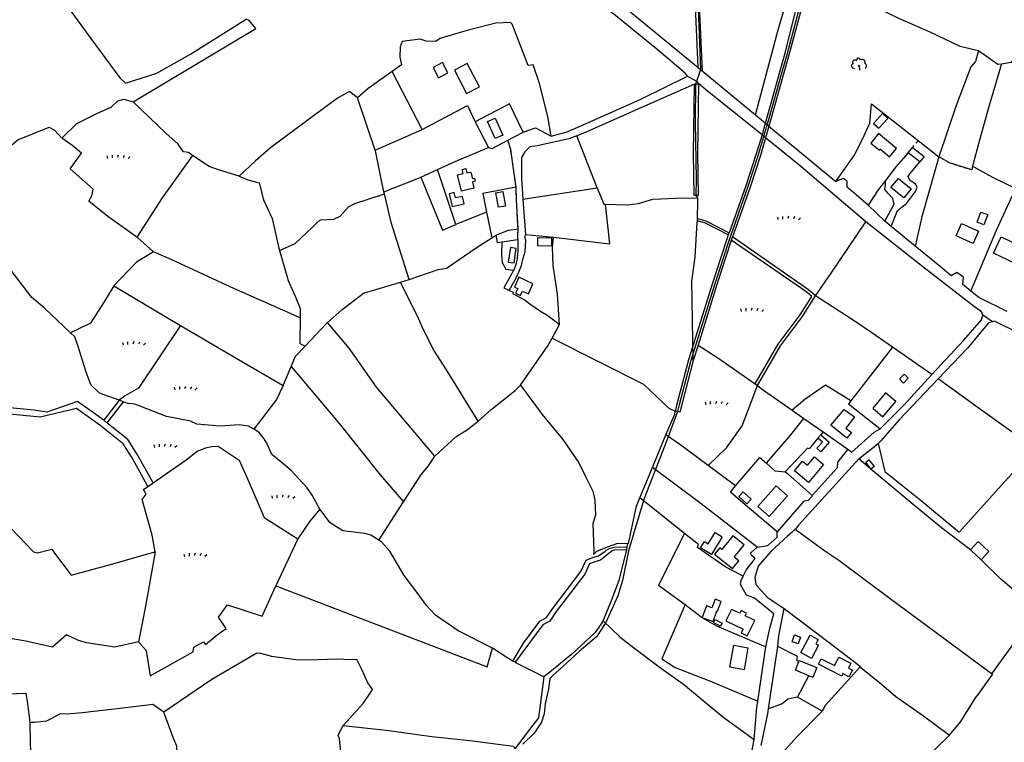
# Model space of a CAD drawing. Extents: x 119999 to 6050531, y -19778 to 3735158.
# Tile 51 of 66: x 2160877 to 2880351, y 1667415 to 2195552. Entities that reach past the tile are written whole.
import ezdxf

# ---------------------------------------------------------------- set-up
doc = ezdxf.new("R2010")
doc.units = 0
doc.header["$LTSCALE"] = 20
doc.linetypes.add('PECK', pattern=[0.2, 0.1, -0.1])
for name, color, linetype in [('90 - SITE GENERALLY', 2, 'Continuous'), ('BDY_RIGHT', 7, 'Continuous'), ('BLD_OTL_S', 1, 'Continuous'), ('GEN_LIN_D', 3, 'Continuous'), ('GEN_PCK_D', 3, 'PECK'), ('LAND_SYMB', 6, 'Continuous'), ('OTHER_SYM', 6, 'Continuous'), ('ROADS', 7, 'Continuous'), ('TOWNLAND', 7, 'Continuous'), ('WATER_FTR', 4, 'Continuous')]:
    doc.layers.add(name, color=color, linetype=linetype)

# ---------------------------------------------------------------- blocks, each defined once
blk = doc.blocks.new('27', base_point=(148.352383, 311.221979))
for p, q in [((144.718675, 312.424787), (144.918538, 311.52541)), ((146.584048, 312.69127), (146.584048, 311.691962)), ((148.815833, 312.75789), (148.51604, 311.858512)), ((150.980998, 312.591337), (150.581275, 311.791892)), ((153.112853, 312.158305), (152.413338, 311.45879))]:
    blk.add_line(p, q)
blk = doc.blocks.new('23', base_point=(149.185809, 307.333247))
for p, q in [((148.664547, 309.128064), (149.124049, 308.690441)), ((149.124049, 308.690441), (149.445702, 309.073361)), ((149.124049, 308.690441), (149.169999, 307.322874)), ((149.313569, 307.698886), (149.313569, 307.698886))]:
    blk.add_line(p, q)
for centre, radius, start, end in [((147.180612, 308.892246), 0.897288, 128.278788, 274.496331), ((147.530482, 310.123129), 0.903805, 44.394719, 220.161368), ((148.832724, 311.050839), 0.714023, 354.391008, 181.210524), ((150.218607, 310.134934), 1.07549, 331.418139, 116.507497), ((150.870267, 308.882439), 0.947498, 293.22782, 64.195061)]:
    blk.add_arc(centre, radius, start, end)
blk = doc.blocks.new('1586')
at = {"layer": 'BDY_RIGHT'}
blk.add_line((122533.04, 308639.5), (122523.18, 308601.8), dxfattribs=at)
at = {"layer": 'BLD_OTL_S'}
for p, q in [((122690.16, 308791.17), (122693.26, 308795.15)), ((122698.63, 308784.56), (122690.16, 308791.17)), ((122624.18, 308582.63), (122626.33, 308585.1)), ((122743.4, 308493.71), (122735.54, 308501.08))]:
    blk.add_line(p, q, dxfattribs=at)
for points in [[(122346.92, 308846.15), (122353.75, 308849.7), (122349.82, 308857.24), (122343, 308853.68), (122346.92, 308846.15)], [(122358.53, 308851.68), (122367.39, 308834.62), (122376.79, 308839.5), (122367.93, 308856.56), (122358.53, 308851.68)], [(122671.39, 308819.88), (122664.85, 308812.78), (122668.59, 308809.33), (122675.13, 308816.43), (122671.39, 308819.88)], [(122388.35, 308816.53), (122393.82, 308804.07), (122388.23, 308801.62), (122382.76, 308814.07), (122388.35, 308816.53)], [(122681.61, 308794.38), (122668.42, 308805.29), (122662.72, 308798.41), (122669.11, 308793.12), (122669.78, 308793.93), (122676.58, 308788.31), (122681.61, 308794.38)], [(122693.26, 308795.15), (122701.74, 308788.54), (122698.63, 308784.56)], [(122363.62, 308763.32), (122360.83, 308775.06), (122364.88, 308776.03), (122364.14, 308779.11), (122366.8, 308779.74), (122367.57, 308776.51), (122370.55, 308777.22), (122371.71, 308772.37), (122373.3, 308772.75), (122373.82, 308770.56), (122371.74, 308770.06), (122372.82, 308765.5), (122363.62, 308763.32)], [(122682.97, 308772.58), (122692.36, 308764.96), (122686.92, 308758.25), (122677.53, 308765.87), (122682.97, 308772.58)], [(122354.72, 308761.34), (122356.86, 308751.9), (122365.78, 308753.91), (122364.53, 308759.42), (122359.31, 308758.24), (122358.43, 308762.18), (122354.72, 308761.34)], [(122393.94, 308762.95), (122395.75, 308752.33), (122390.68, 308751.46), (122388.86, 308762.08), (122393.94, 308762.95)], [(122748.27, 308746.05), (122745.39, 308738.67), (122740.43, 308740.6), (122743.31, 308747.99), (122748.27, 308746.05)], [(122729.1, 308739.55), (122741.58, 308733.99), (122737.59, 308725.04), (122725.11, 308730.6), (122729.1, 308739.55)], [(122419.57, 308729.27), (122429.52, 308729.1), (122429.42, 308723.04), (122419.47, 308723.21), (122419.57, 308729.27)], [(122758, 308729.74), (122773.76, 308722.37), (122768.19, 308710.46), (122752.43, 308717.84), (122758, 308729.74)], [(122399.55, 308722.02), (122397.92, 308711.43), (122402.11, 308710.78), (122403.74, 308721.37), (122399.55, 308722.02)], [(122405.72, 308700.27), (122402.38, 308693.08), (122404.78, 308691.97), (122403.23, 308688.63), (122406.84, 308686.96), (122408.35, 308690.23), (122412.56, 308688.28), (122415.92, 308695.54), (122405.72, 308700.27)], [(122687.08, 308629.57), (122683.68, 308625.96), (122686.81, 308623.01), (122690.21, 308626.62), (122687.08, 308629.57)], [(122673.61, 308615.73), (122664.25, 308604.53), (122671.62, 308598.37), (122680.98, 308609.56), (122673.61, 308615.73)], [(122650.79, 308598.19), (122644.58, 308590.07), (122648.64, 308586.76), (122645.39, 308582.79), (122633.64, 308592.18), (122643.42, 308603.72), (122650.79, 308598.19)], [(122626.33, 308585.1), (122632.43, 308579.79), (122626.34, 308572.8), (122623.48, 308575.28), (122627.42, 308579.8), (122624.18, 308582.63)], [(122628.21, 308563.53), (122617.29, 308550.34), (122607.02, 308558.84), (122612.84, 308565.87), (122616.45, 308562.88), (122621.55, 308569.04), (122628.21, 308563.53)], [(122662.94, 308560.05), (122659.05, 308565.08), (122661.46, 308566.94), (122665.34, 308561.91), (122662.94, 308560.05)], [(122593.68, 308547.79), (122580.28, 308532.82), (122588.45, 308525.51), (122601.85, 308540.48), (122593.68, 308547.79)], [(122569.49, 308543.49), (122575.29, 308538.23), (122572.16, 308534.79), (122566.36, 308540.04), (122569.49, 308543.49)], [(122554.21, 308510.51), (122546.34, 308497.69), (122538.37, 308502.58), (122541.16, 308507.13), (122543.98, 308505.4), (122549.06, 308513.67), (122554.21, 308510.51)], [(122561.99, 308511.31), (122553.94, 308501.4), (122552.47, 308502.59), (122548.68, 308497.92), (122561.66, 308487.37), (122566.35, 308493.14), (122563.04, 308495.83), (122570.2, 308504.65), (122561.99, 308511.31)], [(122735.54, 308501.08), (122741.26, 308507.19), (122749.12, 308499.81), (122743.4, 308493.71)], [(122549.01, 308464.97), (122546.73, 308458.75), (122542.73, 308460.22), (122539.55, 308451.56), (122547.52, 308448.64), (122550.41, 308456.51), (122550.79, 308456.37), (122553.36, 308463.38), (122549.01, 308464.97)], [(122556.95, 308449.22), (122569.45, 308443.13), (122568.11, 308440.39), (122572.52, 308438.24), (122578, 308449.49), (122571.11, 308452.85), (122572.08, 308454.83), (122568.02, 308456.81), (122566.99, 308454.7), (122561.03, 308457.6), (122556.95, 308449.22)], [(122549.17, 308450.28), (122554.08, 308447.44), (122552.79, 308445.2), (122547.87, 308448.03), (122549.17, 308450.28)], [(122611.54, 308437.32), (122609.82, 308432.34), (122605.36, 308433.88), (122607.09, 308438.87), (122611.54, 308437.32)], [(122611.57, 308425.95), (122618.43, 308438.8), (122624.4, 308435.62), (122622.64, 308432.33), (122624.58, 308431.3), (122619.47, 308421.73), (122611.57, 308425.95)], [(122573.06, 308429.58), (122570.15, 308413.37), (122559.82, 308415.22), (122562.72, 308431.44), (122573.06, 308429.58)], [(122617.5, 308409.07), (122607.68, 308413.06), (122610.26, 308419.39)], [(122610.26, 308419.39), (122610.57, 308420.17), (122623.31, 308414.99), (122620.42, 308407.88), (122617.5, 308409.07)], [(122626.55, 308421.53), (122636.2, 308416.57), (122639.36, 308422.72), (122648.29, 308418.14), (122646.52, 308414.7), (122649.35, 308413.25), (122646.85, 308408.39), (122642.44, 308410.65), (122641.52, 308408.86), (122624.53, 308417.59), (122626.55, 308421.53)]]:
    blk.add_lwpolyline(points, dxfattribs=at)
at = {"layer": 'GEN_LIN_D'}
for p, q in [((122335.03, 308808.33), (122313.04, 308850.63)), ((122536.57, 308853.63), (122538.24, 308852.24)), ((122538.24, 308852.24), (122539.59, 308851.16)), ((122539.59, 308851.16), (122578.58, 308818.9)), ((122300.71, 308793.23), (122287.62, 308831.37)), ((122373.58, 308813.86), (122383.41, 308795.21)), ((122585.88, 308812.86), (122588.37, 308810.8)), ((122300.71, 308793.23), (122335.03, 308808.33)), ((122397.64, 308800.45), (122408.67, 308806.28)), ((122588.37, 308810.8), (122637.24, 308770.3)), ((122462.86, 308765.64), (122447.96, 308803.66)), ((122585.9, 308802.3), (122583.32, 308804.44)), ((122697.43, 308800.17), (122712.4, 308788.42)), ((122333.91, 308773.53), (122346.08, 308779.03)), ((122359.57, 308738.86), (122346.08, 308779.03)), ((122307.36, 308761.25), (122306.99, 308762.8)), ((122408.63, 308757.38), (122462.86, 308765.64)), ((122408.63, 308757.38), (122410.48, 308731.54)), ((122536.22, 308758.47), (122535.9, 308740.61)), ((122382.07, 308747.95), (122359.57, 308738.86)), ((122382.07, 308747.95), (122386, 308729.11)), ((122672.97, 308741.22), (122660.95, 308752.98)), ((122677.76, 308737.33), (122672.97, 308741.22)), ((122695.31, 308723), (122677.76, 308737.33)), ((122386, 308729.11), (122388.83, 308731.09)), ((122393.1, 308726.26), (122404.82, 308728.01)), ((122410.48, 308731.54), (122430.88, 308729.69)), ((122319.03, 308696.63), (122325.53, 308698.55)), ((122109.55, 308693.96), (122158.33, 308665.14)), ((122396.12, 308691.9), (122398.58, 308690.72)), ((122429.93, 308655.71), (122435.35, 308665.66)), ((122678.75, 308649.11), (122648.29, 308610.03)), ((122707.48, 308629.19), (122678.75, 308649.11)), ((122233.38, 308621.16), (122239.2, 308635.07)), ((122533.04, 308639.5), (122523.18, 308601.8)), ((122113.56, 308610.38), (122102.4, 308595.85)), ((122116.39, 308609.33), (122104.64, 308594.03)), ((122116.39, 308609.33), (122113.56, 308610.38)), ((122648.29, 308610.03), (122646.5, 308607.72)), ((122646.5, 308607.72), (122669.72, 308589.61)), ((122521.65, 308602.13), (122519.96, 308602.54)), ((122523.18, 308601.8), (122521.65, 308602.13)), ((122605.34, 308603.14), (122613.93, 308597.1)), ((122613.93, 308597.1), (122627.9, 308587.28)), ((122104.64, 308594.03), (122102.4, 308595.85)), ((122503.2, 308561.28), (122513.14, 308585.05)), ((122627.9, 308587.28), (122626.33, 308585.1)), ((122627.9, 308587.28), (122645.97, 308574.58)), ((122493.95, 308539.06), (122503.2, 308561.28)), ((122564, 308547.86), (122543.86, 308562.83)), ((122662.94, 308560.05), (122654.15, 308567.71)), ((122134.51, 308547.39), (122138.29, 308550.04)), ((122303.31, 308508.22), (122321.44, 308536.24)), ((122526.69, 308513.04), (122493.95, 308539.06)), ((122244.14, 308509.25), (122227.95, 308474.89)), ((122484.44, 308501.07), (122484.78, 308503.26)), ((122484.78, 308503.26), (122485.18, 308505.8)), ((122580.25, 308390.49), (122586.13, 308430.28)), ((122588.09, 308384.9), (122594.87, 308430.44)), ((122402.88, 308419.04), (122401.31, 308419.72)), ((122609.15, 308393.34), (122617.5, 308409.07)), ((122627.29, 308383.16), (122609.15, 308393.34))]:
    blk.add_line(p, q, dxfattribs=at)
for points in [[(122578.58, 308818.9), (122594.99, 308881.11), (122606.61, 308920.16)], [(122613.63, 308909.21), (122601.33, 308862.93), (122597.18, 308848.47), (122588.25, 308816.24), (122580.57, 308789.76), (122573.03, 308766.57), (122558.7, 308726.21), (122548.82, 308695.53), (122531.3, 308639.39), (122522.88, 308607.13), (122521.65, 308602.13)], [(122585.88, 308812.86), (122600.36, 308864.97), (122609.93, 308903.51), (122616.16, 308926.47), (122621.7, 308948.74), (122630.79, 308981.64), (122645.97, 309028.59), (122661.15, 309076.41), (122675.66, 309119.42), (122687.97, 309158.67), (122701.3, 309199.28), (122711.43, 309229.45), (122715.13, 309242.3), (122717.32, 309250.52), (122718.63, 309261.99), (122719.49, 309304.18)], [(122017.97, 308977.2), (122062, 308917.42), (122089.47, 308879.36), (122114.1, 308845.97), (122118.24, 308842.26), (122141.04, 308849.39), (122165.11, 308863.05), (122206.33, 308888.98)], [(122528.89, 308847.28), (122527.05, 308849.48), (122506.36, 308867.05), (122447.81, 308915.01), (122407.58, 308948.48)], [(122448.42, 308925.21), (122480.97, 308899.46), (122536.57, 308853.63)], [(122617.91, 308920.32), (122633.58, 308913.19), (122660.78, 308900.41), (122683.07, 308889.62), (122705.9, 308879.56), (122727.96, 308869.28), (122741.52, 308866.03)], [(122758.2, 308856.23), (122765.28, 308857.59), (122768.58, 308860.11), (122776.93, 308858.01), (122781.98, 308861.54), (122792.14, 308880.14), (122800.89, 308892.56), (122803.37, 308895.76), (122813.42, 308888.78), (122817.92, 308884.76), (122820.17, 308882.04), (122827.39, 308874.07), (122831.74, 308871.33), (122838.46, 308867.42), (122849.09, 308859.44), (122860.28, 308851.66)], [(122123.83, 308828.56), (122213.55, 308882), (122208.58, 308887.99), (122206.33, 308888.98)], [(122429.21, 308803.39), (122426.92, 308817.75), (122420.65, 308842.01), (122416.14, 308855.5), (122412.38, 308855.14), (122404.26, 308876.53), (122400.78, 308885.19), (122399.58, 308886.38), (122388.81, 308885.99), (122369.57, 308881.02), (122359.42, 308878.15), (122348.08, 308874.84), (122344.91, 308872.61), (122337.9, 308872.75), (122333.61, 308874.27), (122320.45, 308872.71), (122319.01, 308868.73), (122318.7, 308861.16), (122319.98, 308855.54), (122313.04, 308850.63)], [(122741.52, 308866.03), (122739.29, 308858.07), (122735.8, 308854), (122725.25, 308825.81), (122712.4, 308788.42)], [(122741.52, 308866.03), (122755.68, 308856.04), (122758.2, 308856.23)], [(122758.2, 308856.23), (122749.4, 308825.91), (122742.26, 308800.43), (122737.18, 308781.54)], [(122313.04, 308850.63), (122295.47, 308838.17), (122287.62, 308831.37)], [(122429.21, 308803.39), (122440.94, 308806.71), (122460.92, 308815.35), (122494.71, 308830.39), (122528.89, 308847.28)], [(122534.07, 308841.44), (122496.94, 308825), (122453.62, 308805.95), (122447.96, 308803.66)], [(122536.9, 308841.86), (122535.42, 308841.19), (122534.07, 308841.44)], [(122583.32, 308804.44), (122543.43, 308836.3), (122536.9, 308841.86)], [(122287.62, 308831.37), (122281.76, 308836.16), (122273.09, 308831.23), (122250.79, 308814.71), (122224.17, 308794.84), (122213.27, 308785.28), (122201.35, 308774.11)], [(122071.78, 308801.97), (122082.51, 308812.63), (122097.7, 308820.22), (122107.77, 308824.72), (122112.7, 308829.36), (122116.98, 308830.58), (122123.83, 308828.56)], [(122167.06, 308789.41), (122164.15, 308791.38), (122160.55, 308792.05), (122156.76, 308797.68), (122147.66, 308805.67), (122123.83, 308828.56)], [(122408.67, 308806.28), (122398.9, 308826.95), (122373.58, 308813.86)], [(122637.24, 308770.3), (122650.56, 308789.36), (122656.6, 308800.73), (122662.16, 308812.89), (122663.26, 308827), (122697.43, 308800.17)], [(122335.03, 308808.33), (122368.03, 308825.76), (122373.58, 308813.86)], [(121993.49, 308752.27), (122001.73, 308759.39), (122010.78, 308768.65), (122019.01, 308778.16), (122025.19, 308786.56), (122034.96, 308796.96), (122039.46, 308800.68), (122062.3, 308809.97), (122066.28, 308807.76), (122071.78, 308801.97)], [(122408.67, 308806.28), (122417.9, 308809.4), (122429.21, 308803.39)], [(122126.41, 308729.67), (122105.31, 308744.69), (122091.37, 308755.86), (122093.57, 308759.82), (122094.45, 308764.66), (122077.74, 308779.61), (122086.1, 308791.05), (122078.9, 308796.74), (122071.78, 308801.97)], [(122383.41, 308795.21), (122386.15, 308794.37), (122397.64, 308800.45)], [(122447.96, 308803.66), (122442.05, 308801.38), (122418.9, 308796.41), (122413.6, 308795.53), (122410.03, 308792.09), (122407.48, 308787.8), (122407.55, 308772.41), (122408.63, 308757.38)], [(122659.24, 308740.74), (122610.2, 308782.42), (122585.9, 308802.3)], [(122306.99, 308762.8), (122300.91, 308792.64), (122300.71, 308793.23)], [(122346.08, 308779.03), (122361.22, 308785.87), (122383.41, 308795.21)], [(122690.16, 308791.17), (122681.05, 308781), (122673.55, 308771.14)], [(122167.06, 308789.41), (122145.06, 308758.47), (122126.41, 308729.67)], [(122201.35, 308774.11), (122186.1, 308778.83), (122179.25, 308781.19), (122167.06, 308789.41)], [(122677.76, 308737.33), (122682.33, 308749.15), (122684.72, 308751.05), (122688.98, 308754.15), (122695.44, 308763.07), (122696.62, 308766.16), (122695.42, 308768.38), (122691.3, 308771.27), (122690.09, 308773.83), (122691.61, 308776.23), (122698.63, 308784.56)], [(122712.4, 308788.42), (122699.97, 308744.35), (122695.31, 308723)], [(122737.18, 308781.54), (122736.88, 308780.43), (122736.55, 308778.71)], [(122737.18, 308781.54), (122751.62, 308773.43), (122768.79, 308765.26)], [(122201.35, 308774.11), (122207.51, 308771.57), (122215.91, 308769.39), (122219.04, 308756.91), (122225.26, 308743.26), (122230.18, 308721.49), (122230.63, 308719.95)], [(122306.99, 308762.8), (122329.86, 308771.7), (122333.91, 308773.53)], [(122333.91, 308773.53), (122349.84, 308734.66), (122359.57, 308738.86)], [(122660.95, 308752.98), (122645.61, 308766.21), (122645.61, 308770.58), (122642.63, 308772.48), (122637.24, 308770.3)], [(122673.55, 308771.14), (122668.21, 308764.09), (122660.95, 308752.98)], [(122672.97, 308741.22), (122679.9, 308753.75), (122678.81, 308757.84), (122675.43, 308761.52), (122673.02, 308764.4), (122673.43, 308768.17), (122673.55, 308771.14)], [(122403.54, 308766.26), (122379.22, 308761.61), (122382.07, 308747.95)], [(122462.86, 308765.64), (122467.72, 308753.8), (122468.83, 308753.77)], [(122735.92, 308690.26), (122754.72, 308734.64), (122762.7, 308752.29), (122768.79, 308765.26)], [(122230.63, 308719.95), (122242.16, 308724.98), (122254.64, 308736.7), (122259.27, 308741.37), (122260.95, 308742.29), (122270.52, 308742.68), (122275.01, 308745.04), (122281.15, 308751.76), (122285.73, 308754.31), (122307.36, 308761.25)], [(122325.53, 308698.55), (122312.34, 308740.23), (122307.36, 308761.25)], [(122468.83, 308753.77), (122484.79, 308753.27), (122492.99, 308754.16), (122503.58, 308757.46), (122520, 308758.22), (122536.22, 308758.47)], [(122078.12, 308659.67), (122059.12, 308677.6), (122049.76, 308685.61), (122033.94, 308706.25), (122025.95, 308712.85), (122018.38, 308720.8), (122012.02, 308725.87), (122000.01, 308741.55), (121993.49, 308752.27)], [(122430.88, 308729.69), (122472.2, 308724.78), (122468.83, 308753.77)], [(122622.5, 308686.63), (122633.93, 308703.26), (122659.24, 308740.74)], [(122744.78, 308672.6), (122743.77, 308674.94), (122738.62, 308678.68), (122700.89, 308707.86), (122659.24, 308740.74)], [(122388.83, 308731.09), (122398.06, 308734.72), (122405.1, 308735.67)], [(122138.62, 308718.85), (122127.28, 308729.06), (122126.41, 308729.67)], [(122325.53, 308698.55), (122346.73, 308706.01), (122352.71, 308706.9), (122375.22, 308722.23), (122386, 308729.11)], [(122388.83, 308731.09), (122389.84, 308725.77), (122393.1, 308726.26)], [(122393.1, 308726.26), (122393.01, 308716.73), (122393.54, 308711.14), (122396.11, 308706.23), (122401.73, 308705.49)], [(122398.58, 308690.72), (122403.37, 308699.41), (122405.91, 308704.75), (122407.47, 308708.9), (122408.82, 308714.23), (122410.3, 308719.04), (122410.63, 308727.11), (122410.24, 308729.66), (122410.48, 308731.54)], [(122404.82, 308728.01), (122404.85, 308719.73), (122404.49, 308714.01), (122403.52, 308709.67), (122402.16, 308706.31), (122401.73, 308705.49)], [(122435.35, 308665.66), (122433.76, 308687.97), (122430.66, 308708.93), (122430.25, 308722.27), (122430.88, 308729.69)], [(122230.63, 308719.95), (122237.11, 308697.82), (122242.12, 308686.55), (122245.92, 308677.5), (122245.74, 308670.6)], [(122735.92, 308690.26), (122730.12, 308694.98), (122730.53, 308700.48), (122725.69, 308703.88), (122721.43, 308701.29), (122713.43, 308708.21), (122695.31, 308723)], [(122138.62, 308718.85), (122126.34, 308711.43), (122109.55, 308693.96)], [(122245.74, 308670.6), (122195.18, 308693.11), (122151.64, 308713.26), (122138.62, 308718.85)], [(122401.73, 308705.49), (122400.4, 308702.95), (122394.53, 308692.67), (122396.12, 308691.9)], [(122109.55, 308693.96), (122102.01, 308681.56), (122092.68, 308666.63), (122078.12, 308659.67)], [(122265.78, 308667.16), (122276.23, 308676.44), (122292.08, 308688.66), (122319.03, 308696.63)], [(122375.78, 308595.09), (122352.71, 308632.57), (122343.59, 308647), (122335.88, 308661.99), (122332.35, 308670.27), (122319.03, 308696.63)], [(122398.58, 308690.72), (122401.45, 308689.35), (122401.06, 308688.36), (122409.55, 308684.06), (122413.71, 308680.93), (122421.42, 308675.64), (122426.76, 308672.31), (122435.35, 308665.66)], [(122762.5, 308675.34), (122741.85, 308685.61), (122735.92, 308690.26)], [(122678.75, 308649.11), (122663.57, 308659.63), (122652.02, 308667.44), (122622.5, 308686.63)], [(122245.74, 308670.6), (122245.66, 308651.78), (122249.36, 308649.99)], [(122707.48, 308629.19), (122730.87, 308654.35), (122743.8, 308669.12), (122744.78, 308672.6)], [(122158.33, 308665.14), (122127.71, 308619.13), (122117.4, 308613.4), (122113.56, 308610.38)], [(122158.33, 308665.14), (122203.72, 308638.46), (122233.38, 308621.16)], [(122249.36, 308649.99), (122264.81, 308666.29), (122265.78, 308667.16)], [(122344.13, 308569.62), (122301.51, 308619.95), (122281.53, 308648.45), (122265.78, 308667.16)], [(122751.65, 308667.79), (122748.69, 308666.9), (122733.4, 308648.38), (122711.96, 308626.05)], [(122808.39, 308641.7), (122770.93, 308659.48), (122753.29, 308668.29), (122751.65, 308667.79)], [(122113.56, 308610.38), (122099.26, 308615.69), (122092.91, 308621.65), (122089.1, 308631.55), (122083.54, 308649.66), (122081.11, 308656.83), (122078.12, 308659.67)], [(122406.78, 308621.44), (122426.87, 308650.09), (122429.93, 308655.71)], [(122429.93, 308655.71), (122496.71, 308622.12), (122515.17, 308604.53), (122519.96, 308602.54)], [(122239.2, 308635.07), (122242.35, 308642.58), (122249.36, 308649.99)], [(122536.58, 308650.76), (122551.07, 308641.53), (122578.2, 308622.5)], [(122239.2, 308635.07), (122274.58, 308593.14), (122304.21, 308555.85), (122321.44, 308536.24)], [(122669.72, 308589.61), (122686.87, 308606.93), (122707.48, 308629.19)], [(122711.96, 308626.05), (122683.58, 308596.21), (122669.86, 308580.49)], [(122783.5, 308575.83), (122766.93, 308586.57), (122741.14, 308604.81), (122711.96, 308626.05)], [(122233.38, 308621.16), (122228.47, 308610.88), (122211.89, 308589.34)], [(122375.78, 308595.09), (122385.22, 308603.29), (122402.86, 308617.64), (122406.78, 308621.44)], [(122406.78, 308621.44), (122422.74, 308599.95), (122437.65, 308581.63), (122449.57, 308564.7), (122453.97, 308555.16), (122459.57, 308544.06), (122461.07, 308537.42), (122461.62, 308526.53), (122459.59, 308520.29), (122460.35, 308500), (122460.09, 308497.74), (122462.72, 308500), (122470.51, 308503.4), (122477.94, 308505.87), (122485.18, 308505.8)], [(122543.86, 308562.83), (122557.44, 308575.6), (122568.74, 308591.81), (122579.98, 308621.08)], [(122579.98, 308621.08), (122582.65, 308619.1), (122605.34, 308603.14)], [(122648.29, 308610.03), (122629.59, 308621.46), (122614.53, 308611.06), (122605.34, 308603.14)], [(122060.71, 308601.62), (122051.48, 308603.08), (122033.33, 308604.91), (122012.86, 308602.03)], [(122134.51, 308547.39), (122123.02, 308568.25), (122116.45, 308578.53), (122099.5, 308592.29), (122082.48, 308604.49), (122055.81, 308598.15)], [(122102.4, 308595.85), (122083.2, 308609.61), (122060.71, 308601.62)], [(122211.89, 308589.34), (122208.16, 308591.57), (122201.15, 308592.39), (122187.29, 308591.47), (122170.35, 308592.93), (122165.73, 308595.13), (122148.09, 308598.64), (122124.96, 308607.6), (122120.17, 308607.92), (122116.39, 308609.33)], [(122055.81, 308598.15), (122050.89, 308598.53), (122033.41, 308600.29)], [(122521.65, 308602.13), (122513.97, 308581.72), (122497.26, 308538.68), (122490.49, 308515.96), (122485.7, 308500.32), (122481.31, 308478.65), (122477.85, 308467.57), (122469.23, 308447.87), (122462.44, 308437.51), (122449.6, 308426.67), (122437.51, 308415.55), (122430.16, 308409.03), (122428.31, 308407.08), (122427.23, 308399.55), (122424.75, 308388.53), (122424.19, 308381.22), (122422.17, 308375.24), (122416.77, 308367.12), (122408.6, 308359.12)], [(122513.14, 308585.05), (122519.51, 308600.22), (122519.96, 308602.54)], [(122586.55, 308564.52), (122604.35, 308585.26), (122613.93, 308597.1)], [(122138.29, 308550.04), (122126.96, 308570.6), (122119.92, 308581.62), (122104.64, 308594.03)], [(122344.13, 308569.62), (122359.63, 308583.64), (122368.2, 308589.09), (122375.78, 308595.09)], [(122645.97, 308574.58), (122648.92, 308572.53), (122665.31, 308587.05), (122669.72, 308589.61)], [(122260.11, 308530.88), (122254.58, 308541.16), (122250.62, 308546.61), (122238.93, 308559.21), (122231.72, 308565.51), (122225.23, 308570.76), (122221.39, 308578.97), (122219.49, 308582.21), (122215.54, 308587.16), (122211.89, 308589.34)], [(122543.86, 308562.83), (122523.32, 308578.11), (122513.14, 308585.05)], [(122624.18, 308582.63), (122617.81, 308574.84), (122616.57, 308575.39), (122600.27, 308558.15)], [(122138.29, 308550.04), (122162.47, 308566.94), (122170.65, 308573.13), (122176.97, 308575.56), (122181.07, 308576.6), (122185.99, 308576.74), (122201.26, 308566.55), (122208.34, 308550.84), (122219.58, 308524.72), (122244.14, 308509.25)], [(122668.27, 308578.79), (122673.05, 308558.39), (122699.81, 308536.95), (122727.27, 308514.11), (122758.59, 308548.65), (122783.5, 308575.83)], [(122321.44, 308536.24), (122334.48, 308556.38), (122339.54, 308562.49), (122344.13, 308569.62)], [(122564, 308547.86), (122581.66, 308568.52), (122586.55, 308564.52)], [(122645.97, 308574.58), (122638.49, 308565.14), (122638.17, 308561.03), (122619.96, 308540.72)], [(122579.8, 308502.98), (122538.77, 308534.6), (122503.2, 308561.28)], [(122586.55, 308564.52), (122592.78, 308558.8), (122600.27, 308558.15)], [(122654.15, 308567.71), (122609.91, 308519.05), (122607.51, 308515.86)], [(122600.27, 308558.15), (122602.02, 308556.87), (122619.96, 308540.72)], [(122735.54, 308501.08), (122714.47, 308517.19), (122693.7, 308534.24), (122662.94, 308560.05)], [(122139.98, 308499.59), (122137.7, 308511.89), (122130.39, 308537.86), (122133.28, 308541.8), (122131.44, 308545.24), (122134.51, 308547.39)], [(122594.26, 308514.13), (122570.9, 308534.03), (122560.25, 308543.22), (122564, 308547.86)], [(122619.96, 308540.72), (122620.14, 308540.62), (122617.07, 308537.16), (122613.82, 308536.63), (122594.26, 308514.13)], [(122485.18, 308505.8), (122485.77, 308505.8), (122491.47, 308533.11), (122493.95, 308539.06)], [(122260.11, 308530.88), (122252.97, 308522.12), (122244.14, 308509.25)], [(122303.31, 308508.22), (122297.48, 308511.93), (122293.02, 308513.11), (122277.11, 308515.09), (122267.84, 308520.86), (122260.11, 308530.88)], [(121934.04, 308465.94), (121966.45, 308474.48), (121968.24, 308479.26), (122000, 308501.64), (122028.35, 308523.19), (122050.86, 308499.69), (122053.77, 308499.01), (122064.37, 308501.63), (122066.26, 308498.73), (122078.4, 308482.68), (122107.28, 308490.31), (122130.05, 308496.94), (122139.98, 308499.59)], [(122526.69, 308513.04), (122507.75, 308475.28), (122527.15, 308461.11)], [(122569.56, 308481.83), (122556.95, 308488.46), (122536.18, 308502.91), (122536.86, 308504.96), (122526.69, 308513.04)], [(122607.51, 308515.86), (122601.97, 308511.09), (122590.03, 308500), (122580.61, 308489.18), (122577.99, 308480.95), (122578.79, 308475.86), (122586.98, 308466.41), (122599.53, 308458.29)], [(122579.8, 308502.98), (122586.33, 308504.1), (122587.87, 308504.62), (122594.34, 308510.46), (122594.26, 308514.13)], [(122751.68, 308409.96), (122676.91, 308465.17), (122639.42, 308493.29), (122629.3, 308500), (122607.51, 308515.86)], [(122386.27, 308429.32), (122361.28, 308442), (122344.82, 308453.31), (122338.04, 308460.42), (122331.12, 308470.06), (122321.77, 308482.33), (122311.24, 308500), (122305.2, 308507.01), (122303.31, 308508.22)], [(122139.98, 308499.59), (122132.8, 308459.92), (122127.66, 308433.84)], [(122467.22, 308449.19), (122473.38, 308464.12), (122478.96, 308479.03), (122484.44, 308501.07)], [(122569.56, 308481.83), (122571.64, 308486.27), (122578.32, 308494.84), (122575.39, 308497.24), (122575.14, 308498.84), (122579.8, 308502.98)], [(122784.29, 308457.29), (122757.64, 308479.99), (122743.4, 308493.71)], [(122586.13, 308430.28), (122589.1, 308443.74), (122592.04, 308454.32), (122577.8, 308465.79), (122571.86, 308468), (122567.52, 308475.86), (122568.03, 308478.58), (122569.56, 308481.83)], [(122127.66, 308433.84), (122133.21, 308427.54), (122136.22, 308408.96), (122167.54, 308426.61), (122168.19, 308429.87), (122175.18, 308433.87), (122176.61, 308431.79), (122185.12, 308439.08), (122191.76, 308443.54), (122186.04, 308451.87), (122192.74, 308460.95), (122218.17, 308452.55), (122227.95, 308474.89)], [(122227.95, 308474.89), (122280.18, 308454.75), (122382.41, 308415.58), (122386.27, 308429.32)], [(122527.15, 308461.11), (122510.12, 308421.54), (122519.78, 308415.2), (122545.74, 308405.07), (122580.25, 308390.49)], [(122527.15, 308461.11), (122539.79, 308451.31), (122550.1, 308445.53), (122586.13, 308430.28)], [(122594.87, 308430.44), (122595.66, 308438.24), (122599.53, 308458.29)], [(122599.53, 308458.29), (122633.43, 308432.64), (122655.37, 308415.77)], [(122751.68, 308409.96), (122751.19, 308410.49), (122770.43, 308437.04), (122784.29, 308457.29)], [(122467.22, 308449.19), (122461.3, 308440.59), (122444.22, 308424.87), (122430.67, 308413.61), (122423.81, 308408.28)], [(122467.22, 308449.19), (122479.37, 308437.55), (122488.43, 308430.48), (122508.17, 308415.68), (122525.94, 308402.99), (122554.72, 308378.94), (122577.69, 308362.37)], [(122127.66, 308433.84), (122110.38, 308429.84), (122089.8, 308433.09), (122083.84, 308434.72), (122075.18, 308439.05), (122064.89, 308429.84), (122045.29, 308434.26), (122028.23, 308437.25)], [(122277.3, 308372.66), (122291.82, 308388.79), (122296.41, 308395.68), (122298.57, 308399.12), (122295.28, 308403.79), (122290.84, 308413.6), (122287.35, 308420.83), (122282.71, 308420.67), (122272.95, 308421.14), (122251.45, 308420.56), (122242.61, 308420.68), (122225.2, 308423.14), (122217.15, 308425.33), (122214.26, 308425.66), (122181.35, 308406.31), (122146.28, 308382.51)], [(122401.31, 308419.72), (122396.85, 308422.31), (122386.27, 308429.32)], [(122610.26, 308419.39), (122608.63, 308420.22), (122609.28, 308423.08), (122594.87, 308430.44)], [(122423.81, 308408.28), (122403.98, 308418.14), (122402.88, 308419.04)], [(122655.37, 308415.77), (122629.41, 308387.28), (122627.29, 308383.16)], [(122655.37, 308415.77), (122655.55, 308415.15), (122670.51, 308403), (122681.07, 308393.92), (122701.21, 308379.8), (122720.34, 308365.53)], [(122720.34, 308365.53), (122728.5, 308375.54), (122739.31, 308393.01), (122741.39, 308395.61), (122751.68, 308409.96)], [(122423.81, 308408.28), (122420.03, 308378.36), (122413.42, 308369.73), (122402.76, 308355.55)], [(122031.8, 308395.9), (122045.47, 308396.34), (122046.65, 308388.45), (122048.36, 308374.98)], [(122146.28, 308382.51), (122138.13, 308388.15), (122114.33, 308385.15), (122086.45, 308381.94), (122075.67, 308381.04), (122070.36, 308381.13), (122060.54, 308375.99), (122051.74, 308374.94), (122048.36, 308374.98)], [(122577.69, 308362.37), (122579.58, 308385.91), (122580.25, 308390.49)], [(122609.15, 308393.34), (122602.21, 308391.85), (122598.13, 308388.59), (122588.09, 308384.9)], [(122155.33, 308347.25), (122155.85, 308352.52), (122155.8, 308357.58), (122153.04, 308364.02), (122146.28, 308382.51)], [(122582.69, 308358.05), (122587.46, 308381.2), (122588.09, 308384.9)], [(122627.29, 308383.16), (122608.74, 308364.38), (122594.15, 308348.06)], [(122048.36, 308374.98), (122048.5, 308360.06), (122048.69, 308354.22)], [(122275.68, 308351.53), (122274.6, 308362.91), (122273.51, 308365.62), (122277.3, 308372.66)], [(122277.3, 308372.66), (122310.73, 308368.99), (122342.03, 308364.76), (122369.79, 308361.76), (122401.72, 308357.64), (122402.76, 308355.55)], [(122569.28, 308313.47), (122571.66, 308331.31), (122577.69, 308362.37)], [(122676.38, 308324.94), (122710.5, 308356.07), (122720.34, 308365.53)]]:
    blk.add_lwpolyline(points, dxfattribs=at)
at = {"layer": 'GEN_PCK_D'}
for p, q in [((122693.26, 308795.15), (122697.43, 308800.17)), ((122654.15, 308567.71), (122668.27, 308578.79)), ((122668.27, 308578.79), (122669.86, 308580.49))]:
    blk.add_line(p, q, dxfattribs=at)
for points in [[(122403.54, 308766.26), (122401.32, 308782.92), (122399.67, 308793.7), (122397.64, 308800.45)], [(122736.55, 308778.71), (122720.28, 308783.83), (122712.4, 308788.42)], [(122405.1, 308735.67), (122403.86, 308756.66), (122403.54, 308766.26)], [(122404.82, 308728.01), (122404.77, 308731.91), (122405.15, 308734.93), (122405.1, 308735.67)]]:
    blk.add_lwpolyline(points, dxfattribs=at)
at = {"layer": 'LAND_SYMB'}
for p, q in [((122588.37, 308810.8), (122637.24, 308770.3)), ((122697.43, 308800.17), (122712.4, 308788.42))]:
    blk.add_line(p, q, dxfattribs=at)
for points in [[(122617.91, 308920.32), (122615.21, 308908.8), (122602.9, 308862.5), (122598.75, 308848.03), (122589.82, 308815.79), (122588.37, 308810.8)], [(122617.91, 308920.32), (122633.58, 308913.19), (122660.78, 308900.41), (122683.07, 308889.62), (122705.9, 308879.56), (122727.96, 308869.28), (122741.52, 308866.03)], [(122741.52, 308866.03), (122755.68, 308856.04), (122758.2, 308856.23)], [(122758.2, 308856.23), (122749.4, 308825.91), (122742.26, 308800.43), (122737.18, 308781.54)], [(122637.24, 308770.3), (122650.56, 308789.36), (122656.6, 308800.73), (122662.16, 308812.89), (122663.26, 308827), (122697.43, 308800.17)], [(122736.55, 308778.71), (122720.28, 308783.83), (122712.4, 308788.42)], [(122737.18, 308781.54), (122736.88, 308780.43), (122736.55, 308778.71)]]:
    blk.add_lwpolyline(points, dxfattribs=at)
at = {"layer": 'OTHER_SYM'}
for points in [[(122751.68, 308409.96), (122751.19, 308410.49), (122770.43, 308437.04), (122784.29, 308457.29)], [(122720.34, 308365.53), (122728.5, 308375.54), (122739.31, 308393.01), (122741.39, 308395.61), (122751.68, 308409.96)], [(122676.38, 308324.94), (122710.5, 308356.07), (122720.34, 308365.53)]]:
    blk.add_lwpolyline(points, dxfattribs=at)
at = {"layer": 'ROADS'}
for p, q in [((122536.57, 308853.63), (122538.24, 308852.24)), ((122538.24, 308852.24), (122539.59, 308851.16)), ((122539.59, 308851.16), (122578.58, 308818.9)), ((122528.89, 308847.28), (122535.35, 308843.57)), ((122528.89, 308847.28), (122535.35, 308843.57)), ((122535.35, 308843.57), (122536.9, 308841.86)), ((122535.35, 308843.57), (122536.9, 308841.86)), ((122578.58, 308818.9), (122585.88, 308812.86)), ((122578.58, 308818.9), (122585.88, 308812.86)), ((122585.88, 308812.86), (122588.37, 308810.8)), ((122397.64, 308800.45), (122408.67, 308806.28)), ((122588.37, 308810.8), (122637.24, 308770.3)), ((122585.9, 308802.3), (122583.32, 308804.44)), ((122408.63, 308757.38), (122410.48, 308731.54)), ((122672.97, 308741.22), (122660.95, 308752.98)), ((122677.76, 308737.33), (122672.97, 308741.22)), ((122695.31, 308723), (122677.76, 308737.33)), ((122396.12, 308691.9), (122398.58, 308690.72)), ((122751.65, 308667.79), (122744.78, 308672.6)), ((122751.65, 308667.79), (122744.78, 308672.6)), ((122654.15, 308567.71), (122668.27, 308578.79)), ((122668.27, 308578.79), (122669.86, 308580.49)), ((122580.25, 308390.49), (122586.13, 308430.28)), ((122588.09, 308384.9), (122594.87, 308430.44))]:
    blk.add_line(p, q, dxfattribs=at)
for points in [[(122578.58, 308818.9), (122594.99, 308881.11), (122606.61, 308920.16)], [(122585.88, 308812.86), (122600.36, 308864.97), (122609.93, 308903.51), (122616.16, 308926.47), (122621.7, 308948.74), (122630.79, 308981.64), (122645.97, 309028.59), (122661.15, 309076.41), (122675.66, 309119.42), (122687.97, 309158.67), (122701.3, 309199.28), (122711.43, 309229.45), (122715.13, 309242.3), (122717.32, 309250.52), (122718.63, 309261.99), (122719.49, 309304.18)], [(122528.89, 308847.28), (122527.05, 308849.48), (122506.36, 308867.05), (122447.81, 308915.01), (122407.58, 308948.48)], [(122448.42, 308925.21), (122480.97, 308899.46), (122536.57, 308853.63)], [(122429.21, 308803.39), (122440.94, 308806.71), (122460.92, 308815.35), (122494.71, 308830.39), (122528.89, 308847.28)], [(122534.07, 308841.44), (122496.94, 308825), (122453.62, 308805.95), (122447.96, 308803.66)], [(122536.9, 308841.86), (122535.42, 308841.19), (122534.07, 308841.44)], [(122583.32, 308804.44), (122543.43, 308836.3), (122536.9, 308841.86)], [(122408.67, 308806.28), (122417.9, 308809.4), (122429.21, 308803.39)], [(122403.54, 308766.26), (122401.32, 308782.92), (122399.67, 308793.7), (122397.64, 308800.45)], [(122447.96, 308803.66), (122442.05, 308801.38), (122418.9, 308796.41), (122413.6, 308795.53), (122410.03, 308792.09), (122407.48, 308787.8), (122407.55, 308772.41), (122408.63, 308757.38)], [(122659.24, 308740.74), (122610.2, 308782.42), (122585.9, 308802.3)], [(122660.95, 308752.98), (122645.61, 308766.21), (122645.61, 308770.58), (122642.63, 308772.48), (122637.24, 308770.3)], [(122405.1, 308735.67), (122403.86, 308756.66), (122403.54, 308766.26)], [(122744.78, 308672.6), (122743.77, 308674.94), (122738.62, 308678.68), (122700.89, 308707.86), (122659.24, 308740.74)], [(122404.82, 308728.01), (122404.77, 308731.91), (122405.15, 308734.93), (122405.1, 308735.67)], [(122398.58, 308690.72), (122403.37, 308699.41), (122405.91, 308704.75), (122407.47, 308708.9), (122408.82, 308714.23), (122410.3, 308719.04), (122410.63, 308727.11), (122410.24, 308729.66), (122410.48, 308731.54)], [(122404.82, 308728.01), (122404.85, 308719.73), (122404.49, 308714.01), (122403.52, 308709.67), (122402.16, 308706.31), (122401.73, 308705.49)], [(122735.92, 308690.26), (122730.12, 308694.98), (122730.53, 308700.48), (122725.69, 308703.88), (122721.43, 308701.29), (122713.43, 308708.21), (122695.31, 308723)], [(122401.73, 308705.49), (122400.4, 308702.95), (122394.53, 308692.67), (122396.12, 308691.9)], [(122762.5, 308675.34), (122741.85, 308685.61), (122735.92, 308690.26)], [(122707.48, 308629.19), (122730.87, 308654.35), (122743.8, 308669.12), (122744.78, 308672.6)], [(122751.65, 308667.79), (122748.69, 308666.9), (122733.4, 308648.38), (122711.96, 308626.05)], [(122808.39, 308641.7), (122770.93, 308659.48), (122753.29, 308668.29), (122751.65, 308667.79)], [(122669.72, 308589.61), (122686.87, 308606.93), (122707.48, 308629.19)], [(122711.96, 308626.05), (122683.58, 308596.21), (122669.86, 308580.49)], [(122645.97, 308574.58), (122648.92, 308572.53), (122665.31, 308587.05), (122669.72, 308589.61)], [(122645.97, 308574.58), (122638.49, 308565.14), (122638.17, 308561.03), (122619.96, 308540.72)], [(122654.15, 308567.71), (122609.91, 308519.05), (122607.51, 308515.86)], [(122619.96, 308540.72), (122620.14, 308540.62), (122617.07, 308537.16), (122613.82, 308536.63), (122594.26, 308514.13)], [(122607.51, 308515.86), (122601.97, 308511.09), (122590.03, 308500), (122580.61, 308489.18), (122577.99, 308480.95), (122578.79, 308475.86), (122586.98, 308466.41), (122599.53, 308458.29)], [(122579.8, 308502.98), (122586.33, 308504.1), (122587.87, 308504.62), (122594.34, 308510.46), (122594.26, 308514.13)], [(122569.56, 308481.83), (122571.64, 308486.27), (122578.32, 308494.84), (122575.39, 308497.24), (122575.14, 308498.84), (122579.8, 308502.98)], [(122586.13, 308430.28), (122589.1, 308443.74), (122592.04, 308454.32), (122577.8, 308465.79), (122571.86, 308468), (122567.52, 308475.86), (122568.03, 308478.58), (122569.56, 308481.83)], [(122594.87, 308430.44), (122595.66, 308438.24), (122599.53, 308458.29)], [(122577.69, 308362.37), (122579.58, 308385.91), (122580.25, 308390.49)], [(122582.69, 308358.05), (122587.46, 308381.2), (122588.09, 308384.9)], [(122569.28, 308313.47), (122571.66, 308331.31), (122577.69, 308362.37)]]:
    blk.add_lwpolyline(points, dxfattribs=at)
at = {"layer": 'TOWNLAND'}
for p, q in [((122538.24, 308852.24), (122536.61, 308846.95)), ((122535.35, 308843.57), (122534.67, 308841.43)), ((122536.61, 308846.95), (122535.35, 308843.57)), ((122536.22, 308758.47), (122535.9, 308740.61)), ((122533.04, 308639.5), (122523.18, 308601.8)), ((122116.39, 308609.33), (122113.56, 308610.38)), ((122521.65, 308602.13), (122519.96, 308602.54)), ((122523.18, 308601.8), (122521.65, 308602.13)), ((122503.2, 308561.28), (122513.14, 308585.05)), ((122493.95, 308539.06), (122503.2, 308561.28)), ((122484.44, 308501.07), (122484.78, 308503.26)), ((122484.78, 308503.26), (122485.18, 308505.8)), ((122402.88, 308419.04), (122401.31, 308419.72))]:
    blk.add_line(p, q, dxfattribs=at)
for points in [[(122531.93, 308932.83), (122535.33, 308908.56), (122536.57, 308896.73), (122538.24, 308852.24)], [(122534.67, 308841.43), (122534.39, 308813.71), (122535.18, 308771.72), (122535.04, 308760.08), (122536.22, 308758.47)], [(122078.12, 308659.67), (122059.12, 308677.6), (122049.76, 308685.61), (122033.94, 308706.25), (122025.95, 308712.85), (122018.38, 308720.8), (122012.02, 308725.87), (122000.01, 308741.55), (121993.49, 308752.27)], [(122533.04, 308639.5), (122532.08, 308697.45), (122534.56, 308714.9), (122535.9, 308740.61)], [(122113.56, 308610.38), (122099.26, 308615.69), (122092.91, 308621.65), (122089.1, 308631.55), (122083.54, 308649.66), (122081.11, 308656.83), (122078.12, 308659.67)], [(122211.89, 308589.34), (122208.16, 308591.57), (122201.15, 308592.39), (122187.29, 308591.47), (122170.35, 308592.93), (122165.73, 308595.13), (122148.09, 308598.64), (122124.96, 308607.6), (122120.17, 308607.92), (122116.39, 308609.33)], [(122513.14, 308585.05), (122519.51, 308600.22), (122519.96, 308602.54)], [(122260.11, 308530.88), (122254.58, 308541.16), (122250.62, 308546.61), (122238.93, 308559.21), (122231.72, 308565.51), (122225.23, 308570.76), (122221.39, 308578.97), (122219.49, 308582.21), (122215.54, 308587.16), (122211.89, 308589.34)], [(122485.18, 308505.8), (122485.77, 308505.8), (122491.47, 308533.11), (122493.95, 308539.06)], [(122303.31, 308508.22), (122297.48, 308511.93), (122293.02, 308513.11), (122277.11, 308515.09), (122267.84, 308520.86), (122260.11, 308530.88)], [(122386.27, 308429.32), (122361.28, 308442), (122344.82, 308453.31), (122338.04, 308460.42), (122331.12, 308470.06), (122321.77, 308482.33), (122311.24, 308500), (122305.2, 308507.01), (122303.31, 308508.22)], [(122467.22, 308449.19), (122473.38, 308464.12), (122478.96, 308479.03), (122484.44, 308501.07)], [(122467.22, 308449.19), (122461.3, 308440.59), (122444.22, 308424.87), (122430.67, 308413.61), (122423.81, 308408.28)], [(122401.31, 308419.72), (122396.85, 308422.31), (122386.27, 308429.32)], [(122423.81, 308408.28), (122403.98, 308418.14), (122402.88, 308419.04)], [(122423.81, 308408.28), (122420.03, 308378.36), (122413.42, 308369.73), (122402.76, 308355.55)]]:
    blk.add_lwpolyline(points, dxfattribs=at)
at = {"layer": 'WATER_FTR'}
for p, q in [((122536.57, 308853.63), (122538.24, 308852.24)), ((122538.24, 308852.24), (122539.59, 308851.16)), ((122588.37, 308810.8), (122585.9, 308802.3)), ((122559.2, 308732.85), (122558.62, 308731.21)), ((122559.2, 308732.85), (122558.62, 308731.21)), ((122561.68, 308729.74), (122560.88, 308727.5)), ((122561.68, 308729.74), (122560.88, 308727.5)), ((122536.58, 308650.76), (122533.04, 308639.5)), ((122533.04, 308639.5), (122523.18, 308601.8)), ((122578.2, 308622.5), (122579.98, 308621.08)), ((122521.65, 308602.13), (122519.96, 308602.54)), ((122523.18, 308601.8), (122521.65, 308602.13)), ((122484.44, 308501.07), (122484.78, 308503.26)), ((122402.88, 308419.04), (122401.31, 308419.72))]:
    blk.add_line(p, q, dxfattribs=at)
for points in [[(122585.88, 308812.86), (122600.36, 308864.97), (122609.93, 308903.51), (122616.16, 308926.47), (122621.7, 308948.74), (122630.79, 308981.64), (122645.97, 309028.59), (122661.15, 309076.41), (122675.66, 309119.42), (122687.97, 309158.67), (122701.3, 309199.28), (122711.43, 309229.45), (122715.13, 309242.3), (122717.32, 309250.52), (122718.63, 309261.99), (122719.49, 309304.18)], [(122536.57, 308853.63), (122534.56, 308903.93), (122530.71, 308932.66), (122531.93, 308932.83)], [(122533.12, 308932.99), (122537.04, 308904.16), (122539.59, 308851.16)], [(122617.91, 308920.32), (122615.21, 308908.8), (122602.9, 308862.5), (122598.75, 308848.03), (122589.82, 308815.79), (122588.37, 308810.8)], [(122536.9, 308841.86), (122536.22, 308790.73), (122536.7, 308760.17), (122533.84, 308760.12), (122533.35, 308790.73), (122534.07, 308841.44)], [(122536.9, 308841.86), (122535.42, 308841.19), (122534.07, 308841.44)], [(122585.88, 308812.86), (122584.85, 308810.44), (122583.32, 308804.44)], [(122583.32, 308804.44), (122578.77, 308789.88), (122571.37, 308767.13), (122559.2, 308732.85)], [(122585.9, 308802.3), (122582.13, 308789.28), (122574.57, 308766.04), (122561.68, 308729.74)], [(122558.62, 308731.21), (122542.08, 308739.8), (122536.1, 308741.66), (122536.32, 308743.13), (122542.77, 308741.4), (122559.2, 308732.85)], [(122558.62, 308731.21), (122557.04, 308726.78), (122547.15, 308696.06), (122529.62, 308639.87), (122521.18, 308607.56), (122519.96, 308602.54)], [(122560.88, 308727.5), (122560.24, 308725.69), (122550.37, 308695.04), (122536.58, 308650.76)], [(122578.2, 308622.5), (122594.99, 308651.44), (122611.08, 308672.8), (122619.8, 308686.26), (122616.11, 308689.51), (122560.88, 308727.5)], [(122622.5, 308686.63), (122617.38, 308691.14), (122561.68, 308729.74)], [(122579.98, 308621.08), (122596.71, 308650.3), (122612.77, 308671.62), (122622.5, 308686.63)], [(122521.65, 308602.13), (122513.97, 308581.72), (122497.26, 308538.68), (122490.49, 308515.96), (122485.7, 308500.32), (122481.31, 308478.65), (122477.85, 308467.57), (122469.23, 308447.87), (122462.44, 308437.51), (122449.6, 308426.67), (122437.51, 308415.55), (122430.16, 308409.03), (122428.31, 308407.08), (122427.23, 308399.55), (122424.75, 308388.53), (122424.19, 308381.22), (122422.17, 308375.24), (122416.77, 308367.12), (122408.6, 308359.12)], [(122401.31, 308419.72), (122409.11, 308432.76), (122420.84, 308448.84), (122425.94, 308451.62), (122430.12, 308457.9), (122450.85, 308485.15), (122454.86, 308493.44), (122460.11, 308495.63), (122463.74, 308496.6), (122468.75, 308500), (122469.48, 308500.89), (122471.84, 308501.97), (122475.39, 308502.97), (122484.78, 308503.26)], [(122484.44, 308501.07), (122475.39, 308500.92), (122473.85, 308500.32), (122465.29, 308493.51), (122461.2, 308492.42), (122457.34, 308490.81), (122453.75, 308483.37), (122432.88, 308455.94), (122428.3, 308449.05), (122423.12, 308446.23), (122402.88, 308419.04)]]:
    blk.add_lwpolyline(points, dxfattribs=at)
at = {"layer": 'LAND_SYMB', "xscale": 2, "yscale": 2}
for name, p, rotation in [('23', (122654.5, 308851.66), 0.000290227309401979), ('27', (122111.92, 308786.53), 0.0002893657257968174), ('27', (122601.84, 308741.86), 0.0002903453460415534), ('27', (122574.95, 308674.7), 0.0002904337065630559), ('27', (122123.27, 308650.19), 0.0002896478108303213), ('27', (122161.09, 308617.5), 0.0002897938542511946), ('27', (122549.04, 308606.55), 0.0002905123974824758), ('27', (122146.22, 308575.31), 0.0002898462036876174), ('27', (122232.34, 308538.04), 0.0002900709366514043), ('27', (122168.16, 308495.63), 0.0002900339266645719)]:
    blk.add_blockref(name, p, dxfattribs=dict(at, rotation=rotation))

msp = doc.modelspace()

# ---------------------------------------------------------------- block references
at = {"layer": '90 - SITE GENERALLY', "xscale": 1000, "yscale": 1000, "zscale": 1000}
msp.add_blockref('1586', (-119880000.2, -306692999.7), dxfattribs=at)

doc.saveas('drawing.dxf')
